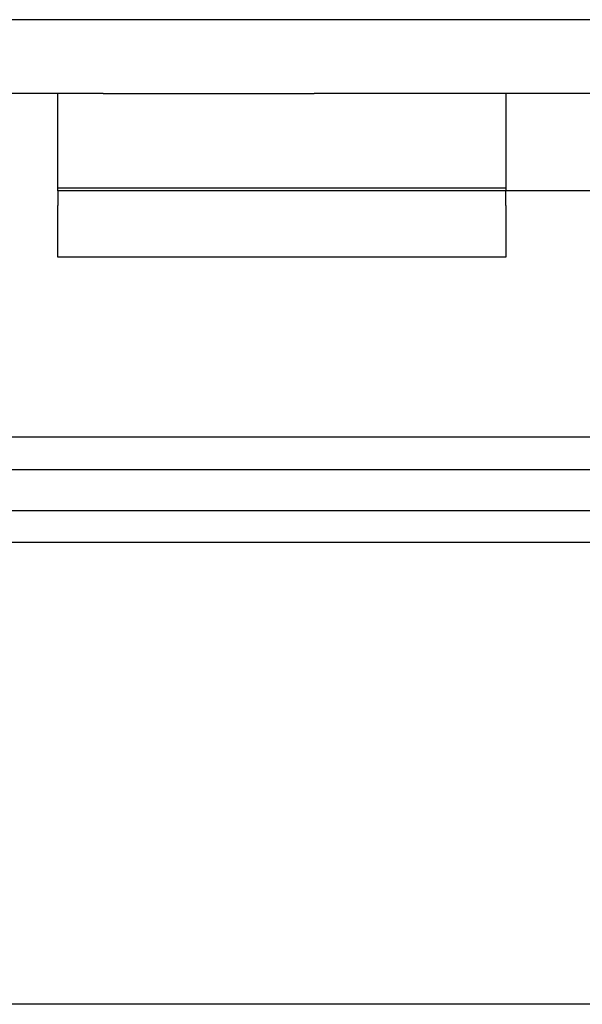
# Model space of a CAD drawing. Header units: inches. Extents: x 0 to 120, y -1 to 80.
# Tile 37 of 64: x 33.425 to 33.974, y 65.202 to 66.162. Entities that reach past the tile are written whole.
import ezdxf
from ezdxf.lldxf.tags import DXFTag

# ---------------------------------------------------------------- set-up
doc = ezdxf.new("R2010")
doc.units = ezdxf.units.IN
doc.header["$MEASUREMENT"] = 0
for name, color, linetype in [('COM51498', 7, 'Continuous'), ('COM55380', 7, 'Continuous'), ('COM55430', 7, 'Continuous'), ('COM70220', 7, 'Continuous'), ('Default', 7, 'Continuous')]:
    doc.layers.add(name, color=color, linetype=linetype)
tags = doc.linetypes.add('HIDDEN2', pattern=[0.1875, 0.125, -0.0625]).pattern_tags.tags
tags[6:7] = [DXFTag(74, 4), DXFTag(75, 0), DXFTag(340, '0'), DXFTag(46, 0.0), DXFTag(50, 0.0), DXFTag(44, 0.0), DXFTag(45, 0.0)]
tags[4:5] = [DXFTag(74, 4), DXFTag(75, 0), DXFTag(340, '0'), DXFTag(46, 0.0), DXFTag(50, 0.0), DXFTag(44, 0.0), DXFTag(45, 0.0)]

# ---------------------------------------------------------------- blocks, each defined once
blk = doc.blocks.new('SE6')
at = {"layer": 'COM51498', "color": 7, "linetype": 'Continuous'}
for p, q in [((33.46247, 65.9952), (33.46247, 66.0902)), ((33.50671, 66.0902), (33.71247, 66.0902)), ((34.08475, 66.0902), (33.71247, 66.0902)), ((33.71247, 65.9952), (33.46247, 65.9952)), ((33.46247, 65.9952), (33.46247, 65.98114)), ((34.08475, 65.9952), (33.71247, 65.9952)), ((33.89947, 65.98114), (33.89947, 65.9952)), ((33.46247, 65.93075), (33.46247, 65.98114)), ((33.89947, 65.98114), (33.89947, 65.93075)), ((33.89947, 65.93075), (33.46247, 65.93075))]:
    blk.add_line(p, q, dxfattribs=at)
at = {"layer": 'COM51498', "color": 7, "linetype": 'HIDDEN2'}
for p, q in [((33.89947, 66.0902), (33.89947, 65.9952)), ((33.89947, 65.99793), (33.46247, 65.99793))]:
    blk.add_line(p, q, dxfattribs=at)
at = {"layer": 'COM55380', "color": 7, "linetype": 'HIDDEN2'}
blk.add_line((44.42264, 66.1622), (24.73286, 66.1622), dxfattribs=at)
at = {"layer": 'COM55380', "color": 7, "linetype": 'Continuous'}
blk.add_line((33.50671, 66.0902), (24.73286, 66.0902), dxfattribs=at)
at = {"layer": 'COM55430', "color": 7, "linetype": 'Continuous'}
for p, q in [((33.989, 65.7552), (26.42818, 65.7552)), ((26.60792, 65.72358), (33.989, 65.72358)), ((26.60792, 65.65267), (33.989, 65.65267))]:
    blk.add_line(p, q, dxfattribs=at)
at = {"layer": 'COM55430', "color": 7, "linetype": 'HIDDEN2'}
blk.add_line((42.66529, 65.6832), (26.4282, 65.6832), dxfattribs=at)
at = {"layer": 'COM70220', "color": 7, "linetype": 'HIDDEN2'}
blk.add_line((43.06275, 65.2022), (26.09275, 65.2022), dxfattribs=at)

msp = doc.modelspace()

# ---------------------------------------------------------------- block references
at = {"layer": 'Default'}
msp.add_blockref('SE6', (0, 0), dxfattribs=at)

doc.saveas('drawing.dxf')
